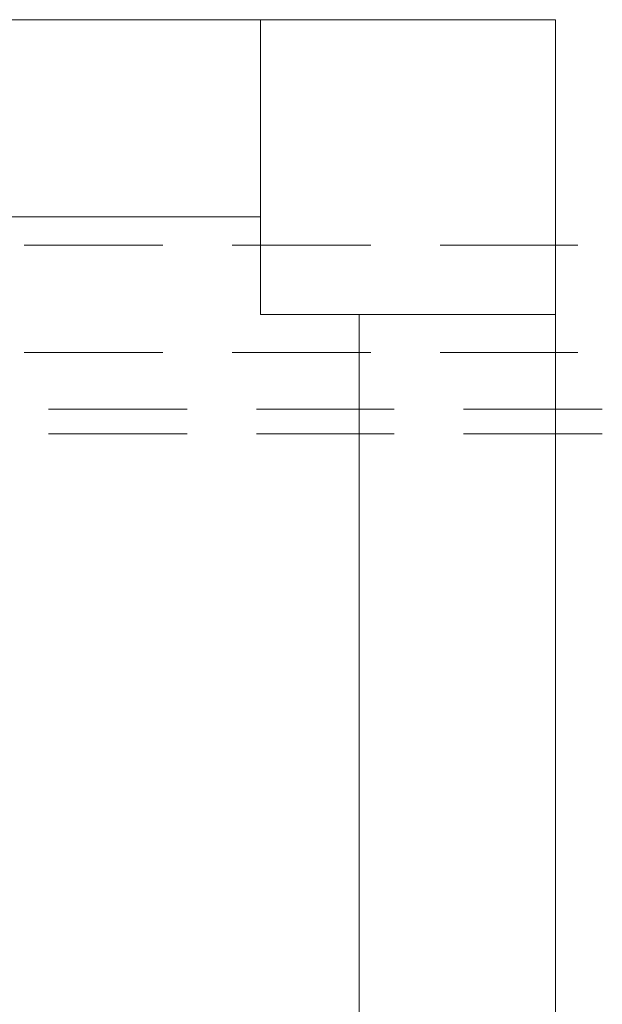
# Model space of a CAD drawing. Header units: millimetres. Extents: x 352 to 350573, y -22 to 37733.
# Tile 53 of 214: x 27958 to 29145, y 19244 to 21250. Entities that reach past the tile are written whole.
import ezdxf

# ---------------------------------------------------------------- set-up
doc = ezdxf.new("R2010")
doc.units = ezdxf.units.MM
for name, color, linetype, true_color in [('PDF$_83$-$Floor$Plan$-$В_Этаж$00_Сводный$A-DETL-MBND', 7, 'Continuous', 0xdd3700), ('PDF$_83$-$Floor$Plan$-$В_Этаж$00_Сводный-83$new-ifc-RVT-1-В_Этаж$00_Сводный$A-COLS', 7, 'Continuous', 0xbababa), ('PDF$_83$-$Floor$Plan$-$В_Этаж$00_Сводный-83$new-ifc-RVT-1-В_Этаж$00_Сводный$A-WALL', 7, 'Continuous', 0xbababa)]:
    doc.layers.add(name, color=color, linetype=linetype, true_color=true_color)

msp = doc.modelspace()

# ---------------------------------------------------------------- linework, layer by layer
at = {"layer": 'PDF$_83$-$Floor$Plan$-$В_Этаж$00_Сводный$A-DETL-MBND', "lineweight": 0}
for points in [[(28249.7, 20790.7), (27967.3, 20790.7)], [(28673.4, 20790.7), (28391, 20790.7)], [(29095.1, 20790.7), (28814.6, 20790.7)], [(27967.3, 20571.9), (28249.7, 20571.9)], [(28391, 20571.9), (28673.4, 20571.9)], [(28814.6, 20571.9), (29095.1, 20571.9)]]:
    msp.add_lwpolyline(points, dxfattribs=at)
at = {"layer": 'PDF$_83$-$Floor$Plan$-$В_Этаж$00_Сводный$A-DETL-MBND', "color": 150, "lineweight": 0, "true_color": 0x007fff}
for points in [[(28299.5, 20456.6), (28017, 20456.6)], [(28721.2, 20456.6), (28440.7, 20456.6)], [(29144.8, 20456.6), (28862.4, 20456.6)], [(28017, 20406.8), (28299.5, 20406.8)], [(28440.7, 20406.8), (28721.2, 20406.8)], [(28862.4, 20406.8), (29144.8, 20406.8)]]:
    msp.add_lwpolyline(points, dxfattribs=at)
at = {"layer": 'PDF$_83$-$Floor$Plan$-$В_Этаж$00_Сводный-83$new-ifc-RVT-1-В_Этаж$00_Сводный$A-COLS', "lineweight": 0}
msp.add_lwpolyline([(28448.6, 20649.5), (29049.4, 20649.5), (29049.4, 21250.2), (28448.6, 21250.2)], close=True, dxfattribs=at)
at = {"layer": 'PDF$_83$-$Floor$Plan$-$В_Этаж$00_Сводный-83$new-ifc-RVT-1-В_Этаж$00_Сводный$A-WALL', "lineweight": 0}
for points in [[(28448.6, 21250.2), (22451.3, 21250.2), (22451.3, 20848.4), (28448.6, 20848.4)], [(28649.5, 20649.5), (28649.5, 13050.9), (29049.4, 13050.9), (29049.4, 20649.5)]]:
    msp.add_lwpolyline(points, close=True, dxfattribs=at)

doc.saveas('drawing.dxf')
